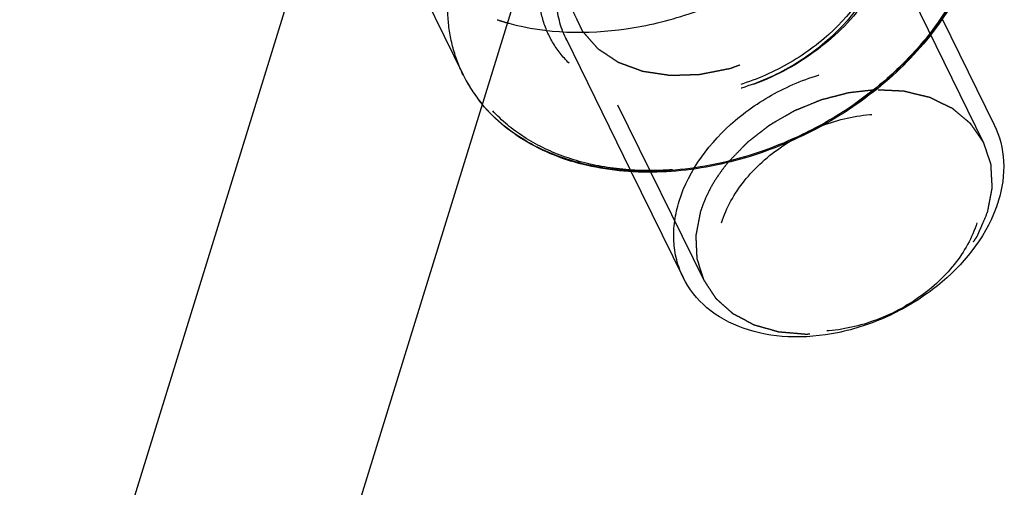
# Model space of a CAD drawing. Header units: millimetres. Extents: x 0 to 410, y 0 to 287.
# Tile 14 of 57: x 288.95 to 300.31, y 127.9 to 133.3. Entities that reach past the tile are written whole.
import ezdxf

# ---------------------------------------------------------------- set-up
doc = ezdxf.new("R2010")
doc.units = ezdxf.units.MM
doc.header["$LTSCALE"] = 22.55
doc.linetypes.add('HIDDEN', pattern=[0.2, 0.1, -0.1])
doc.layers.get('0').update_dxf_attribs({"linetype": 'CONTINUOUS'})
doc.layers.add('1_ASSI', color=7, linetype='CONTINUOUS')
doc.layers.add('DEFAULT_2', color=8, linetype='HIDDEN')

msp = doc.modelspace()

# ---------------------------------------------------------------- linework, layer by layer
at = {"color": 7, "linetype": 'Continuous'}
for p, q in [((288.94624, 123.50214), (292.57723, 135.25205)), ((291.33479, 122.76402), (294.96578, 134.51393))]:
    msp.add_line(p, q, dxfattribs=at)
msp.add_arc((295.30582, 135.87341), 2.71379, 254.437395, 254.729113, dxfattribs=at)
for points, knots in [([(294.59105, 133.25544), (295.02768, 133.13623), (295.75121, 133.11925), (296.6754, 133.34258), (297.36491, 133.63771), (297.99281, 134.04161), (298.68165, 134.67265), (299.05838, 135.27519), (299.18857, 135.69648)], [0, 0, 0, 0, 0.240522, 0.37107706, 0.50436974, 0.63701192, 0.76567374, 1, 1, 1, 1]), ([(299.97745, 134.07765), (299.89587, 133.81365), (299.63359, 133.28992), (299.14293, 132.73612), (298.66265, 132.34881), (298.12674, 132.00578), (297.39756, 131.68941), (296.48833, 131.51064), (295.6145, 131.54914), (294.84624, 131.80774), (294.43784, 132.13417), (294.28329, 132.32206)], [0, 0, 0, 0, 0.11911962, 0.24840273, 0.31598004, 0.38464208, 0.52223553, 0.65583337, 0.78086246, 0.89511987, 1, 1, 1, 1]), ([(300.1963, 132.08281), (300.25994, 131.95306), (300.33425, 131.65302), (300.2886, 131.34997), (300.24285, 131.20193)], [0, 0, 0, 0, 0.48259805, 1, 1, 1, 1]), ([(300.24285, 131.20193), (300.23897, 131.18938), (300.22258, 131.1387), (300.20358, 131.08888), (300.18796, 131.05193)], [0, 0, 0, 0, 0.24673471, 1, 1, 1, 1]), ([(300.18796, 131.05193), (300.04292, 130.70883), (299.6438, 130.24915), (298.97373, 129.85279), (298.40268, 129.66388), (297.83027, 129.61258), (297.3037, 129.705), (296.86928, 129.93961), (296.67041, 130.18803), (296.60514, 130.32109)], [0, 0, 0, 0, 0.25655299, 0.3961176, 0.53485476, 0.66690817, 0.78817868, 0.89792943, 1, 1, 1, 1])]:
    msp.add_open_spline(points, degree=3, knots=knots, dxfattribs=at)
at = {"color": 9, "linetype": 'Continuous'}
msp.add_open_spline([(299.97192, 134.08021), (299.80074, 133.5363), (299.34306, 132.91167), (298.65287, 132.35856), (298.11606, 132.01591), (297.38703, 131.70051), (296.4787, 131.52184), (295.60735, 131.55938), (294.84316, 131.81476), (294.43701, 132.13728), (294.28352, 132.32278)], degree=3, knots=[0, 0, 0, 0, 0.24697683, 0.31487055, 0.38386343, 0.52210666, 0.65624383, 0.78156747, 0.89571577, 1, 1, 1, 1], dxfattribs=at)
at = {"layer": '1_ASSI', "color": 8, "linetype": 'HIDDEN'}
for p, q in [((293.2775, 134.26471), (294.06466, 132.66065)), ((295.25088, 133.08079), (296.00285, 131.54843))]:
    msp.add_line(p, q, dxfattribs=at)
at = {"layer": '1_ASSI', "color": 7, "linetype": 'Continuous'}
for p, q in [((299.59542, 133.30727), (300.19618, 132.08303)), ((296.00285, 131.54843), (296.60526, 130.32086))]:
    msp.add_line(p, q, dxfattribs=at)
at = {"layer": 'DEFAULT_2', "color": 8, "linetype": 'HIDDEN'}
for p, q in [((300.07762, 131.87065), (298.61345, 134.85431)), ((296.84579, 130.28469), (295.38162, 133.26836)), ((295.25093, 133.08069), (295.24987, 133.08285)), ((294.06548, 132.65898), (294.06465, 132.66066))]:
    msp.add_line(p, q, dxfattribs=at)
for centre, radius, start, end in [((295.28076, 135.7878), 2.62459, 251.711885, 253.574424), ((295.29859, 135.84765), 2.68703, 253.570547, 254.438345), ((295.61136, 133.42266), 1.72421, 206.289981, 219.635896), ((295.63283, 133.43325), 1.74815, 206.290195, 219.467507)]:
    msp.add_arc(centre, radius, start, end, dxfattribs=at)
for points, knots in [([(294.06467, 132.66066), (294.01315, 132.76557), (293.93113, 132.98919), (293.85875, 133.47431), (293.91447, 133.85179), (293.98883, 134.09242)], [0, 0, 0, 0, 0.23950444, 0.48386661, 1, 1, 1, 1]), ([(299.94493, 134.06134), (299.8375, 133.71369), (299.55059, 133.21113), (299.02296, 132.65292), (298.37521, 132.14641), (297.44303, 131.69521), (296.43651, 131.52241), (295.67114, 131.58413), (295.15773, 131.72443), (294.71242, 131.95589), (294.35339, 132.27153), (294.09739, 132.65982), (293.95673, 133.10394), (293.93709, 133.58304), (294.00115, 133.9028), (294.05014, 134.06134)], [0, 0, 0, 0, 0.12569729, 0.19408553, 0.26492558, 0.40869466, 0.54711609, 0.6118515, 0.67270245, 0.72975271, 0.78374897, 0.83605863, 0.8884333, 0.94268015, 1, 1, 1, 1]), ([(298.98703, 134.06134), (298.91451, 133.82667), (298.6512, 133.36546), (298.0479, 132.82743), (297.29845, 132.46425), (296.61883, 132.34747), (296.10223, 132.38928), (295.75568, 132.48395), (295.45504, 132.6401), (295.21283, 132.85328), (295.03993, 133.11528), (294.94495, 133.41511), (294.93182, 133.73851), (294.97499, 133.95436), (295.00804, 134.06134)], [0, 0, 0, 0, 0.12575032, 0.26462815, 0.40845334, 0.54693527, 0.61169726, 0.6725714, 0.72964683, 0.78366191, 0.83598598, 0.88838596, 0.9426753, 1, 1, 1, 1]), ([(298.88297, 134.00912), (298.7713, 133.64775), (298.38572, 133.14738), (297.71245, 132.70518), (297.1178, 132.48077), (296.51621, 132.40414), (295.96523, 132.4802), (295.58055, 132.67436), (295.36098, 132.89335), (295.28154, 133.01796), (295.2499, 133.08269)], [0, 0, 0, 0, 0.25226111, 0.39407489, 0.53640456, 0.67186449, 0.79459685, 0.90239324, 0.951951, 1, 1, 1, 1]), ([(295.32884, 133.40031), (295.34414, 133.36823), (295.36707, 133.32009), (295.39771, 133.25595), (295.41673, 133.21579), (295.43224, 133.18382), (295.44308, 133.15939), (295.4629, 133.14015), (295.48618, 133.11267), (295.51641, 133.07898), (295.55199, 133.03812), (295.58853, 132.99792), (295.61638, 132.9626), (295.65012, 132.94238), (295.68187, 132.92076), (295.72221, 132.89418), (295.77045, 132.86224), (295.81034, 132.83519), (295.83899, 132.81719), (295.85421, 132.80543), (295.87379, 132.79919), (295.89723, 132.79009), (295.93532, 132.77625), (295.98273, 132.7587), (296.03969, 132.73774), (296.08719, 132.7203), (296.12035, 132.70798), (296.13944, 132.70113), (296.16185, 132.69876), (296.18872, 132.69426), (296.23235, 132.68791), (296.28669, 132.67977), (296.35188, 132.66974), (296.40652, 132.66252), (296.44949, 132.65413), (296.48377, 132.65498), (296.51813, 132.65614), (296.56391, 132.65756), (296.62118, 132.65948), (296.68978, 132.66128), (296.7473, 132.66425), (296.79252, 132.66335), (296.84063, 132.67438), (296.90009, 132.68532), (296.97171, 132.69974), (297.04333, 132.71354), (297.10281, 132.72604), (297.15087, 132.73395), (297.19647, 132.75273), (297.27741, 132.78053), (297.35792, 132.81026), (297.42704, 132.83521), (297.46162, 132.84764), (297.49612, 132.86034), (297.53973, 132.88578), (297.59505, 132.91467), (297.66112, 132.95056), (297.71618, 132.98026), (297.76038, 133.00391), (297.78762, 133.01907), (297.81029, 133.03032), (297.82978, 133.04478), (297.86366, 133.07031), (297.91219, 133.10665), (297.97032, 133.15035), (298.01893, 133.18663), (298.05748, 133.21595), (298.09723, 133.24418), (298.13835, 133.28728), (298.18827, 133.3385), (298.23797, 133.38987), (298.27965, 133.43258), (298.31246, 133.46692), (298.34723, 133.50064), (298.37662, 133.54724), (298.41497, 133.60219), (298.45238, 133.65744), (298.4841, 133.70331), (298.50862, 133.74026), (298.52927, 133.76731), (298.54133, 133.79688), (298.55841, 133.836), (298.57943, 133.88501), (298.61324, 133.96337), (298.63856, 134.02215), (298.65545, 134.06134)], [0, 0, 0, 0, 0.03125, 0.046875, 0.0625, 0.0703125, 0.078125, 0.0859375, 0.09375, 0.109375, 0.125, 0.140625, 0.15625, 0.1640625, 0.171875, 0.1875, 0.203125, 0.21875, 0.2265625, 0.23046875, 0.234375, 0.2421875, 0.25, 0.265625, 0.28125, 0.296875, 0.3046875, 0.30859375, 0.3125, 0.3203125, 0.328125, 0.34375, 0.359375, 0.375, 0.3828125, 0.390625, 0.3984375, 0.40625, 0.421875, 0.4375, 0.453125, 0.4609375, 0.46875, 0.484375, 0.5, 0.515625, 0.53125, 0.5390625, 0.546875, 0.5625, 0.59375, 0.6015625, 0.609375, 0.6171875, 0.625, 0.640625, 0.65625, 0.671875, 0.6796875, 0.6875, 0.69140625, 0.6953125, 0.703125, 0.71875, 0.734375, 0.75, 0.7578125, 0.765625, 0.78125, 0.796875, 0.8125, 0.828125, 0.8359375, 0.84375, 0.859375, 0.875, 0.890625, 0.90625, 0.9140625, 0.921875, 0.9296875, 0.9375, 0.953125, 0.96875, 1, 1, 1, 1]), ([(295.24987, 133.08285), (295.18662, 133.21246), (295.11288, 133.51187), (295.15858, 133.81419), (295.20422, 133.96188)], [0, 0, 0, 0, 0.48265957, 1, 1, 1, 1]), ([(298.88846, 133.96188), (298.77687, 133.60075), (298.39594, 133.10131), (297.72759, 132.6631), (297.14039, 132.44305), (296.54322, 132.36927), (295.98886, 132.44993), (295.52908, 132.68482), (295.31881, 132.94239), (295.25092, 133.08069)], [0, 0, 0, 0, 0.25133983, 0.39066569, 0.53040143, 0.66406759, 0.78685999, 0.89754945, 1, 1, 1, 1]), ([(296.55861, 131.20193), (296.67018, 131.56299), (297.05107, 132.06242), (297.71941, 132.50068), (298.30671, 132.72077), (298.90398, 132.79455), (299.45841, 132.71382), (299.91823, 132.47883), (300.12844, 132.22115), (300.1963, 132.08281)], [0, 0, 0, 0, 0.25127712, 0.39061758, 0.53037409, 0.66404715, 0.78684476, 0.89754478, 1, 1, 1, 1]), ([(298.8214, 132.48619), (298.78284, 132.48185), (298.70574, 132.47327), (298.60928, 132.46201), (298.54192, 132.45513), (298.50318, 132.44963), (298.46348, 132.43824), (298.41418, 132.42603), (298.3549, 132.41045), (298.29561, 132.39533), (298.24634, 132.382), (298.2066, 132.37285), (298.16801, 132.35819), (298.10097, 132.32998), (298.02421, 132.2987), (297.95693, 132.27137), (297.91876, 132.2552), (297.88932, 132.24474), (297.86303, 132.22785), (297.82688, 132.20757), (297.76408, 132.17108), (297.69239, 132.12955), (297.62899, 132.09374), (297.59388, 132.07229), (297.56301, 132.04707), (297.52296, 132.01684), (297.47557, 131.97997), (297.42786, 131.94342), (297.3886, 131.9124), (297.35615, 131.88877), (297.32748, 131.86086), (297.27905, 131.81004), (297.20894, 131.73849), (297.15314, 131.68092), (297.1252, 131.65218)], [0, 0, 0, 0, 0.0625, 0.125, 0.15625, 0.171875, 0.1875, 0.21875, 0.25, 0.28125, 0.3125, 0.328125, 0.34375, 0.375, 0.4375, 0.46875, 0.484375, 0.5, 0.515625, 0.53125, 0.5625, 0.625, 0.65625, 0.671875, 0.6875, 0.71875, 0.75, 0.78125, 0.8125, 0.828125, 0.84375, 0.875, 0.9375, 1, 1, 1, 1]), ([(300.11962, 131.07767), (300.12407, 131.10089), (300.13296, 131.14734), (300.14637, 131.21702), (300.15732, 131.27507), (300.16542, 131.31574), (300.16937, 131.33892), (300.17426, 131.35648), (300.17177, 131.37335), (300.17103, 131.39608), (300.16853, 131.43575), (300.16564, 131.4925), (300.16229, 131.54915), (300.16044, 131.58896), (300.15868, 131.61148), (300.15931, 131.629), (300.15248, 131.6441), (300.14597, 131.66508), (300.13335, 131.70139), (300.11603, 131.7535), (300.09825, 131.80542), (300.08628, 131.84199), (300.07877, 131.86256), (300.075, 131.87891), (300.06412, 131.89173), (300.0521, 131.91006), (300.0299, 131.94155), (299.99884, 131.98688), (299.96736, 132.03196), (299.94575, 132.06381), (299.9328, 132.08158), (299.92478, 132.09609), (299.91031, 132.10611), (299.89326, 132.12104), (299.86238, 132.14643), (299.81886, 132.18313), (299.77497, 132.21952), (299.74461, 132.24534), (299.72674, 132.2596), (299.71479, 132.27167), (299.69732, 132.27848), (299.67595, 132.2894), (299.63765, 132.30765), (299.58344, 132.33422), (299.52892, 132.36044), (299.49106, 132.37917), (299.46901, 132.38933), (299.45361, 132.39847), (299.43385, 132.4018), (299.40903, 132.40826), (299.36488, 132.41863), (299.3022, 132.43398), (299.23929, 132.44895), (299.19546, 132.45984), (299.17012, 132.46548), (299.15193, 132.47132), (299.13066, 132.47102), (299.10336, 132.47277), (299.05511, 132.47482), (298.98643, 132.47828), (298.9039, 132.48221), (298.8489, 132.48487), (298.8214, 132.48619)], [0, 0, 0, 0, 0.03125, 0.0625, 0.09375, 0.109375, 0.1171875, 0.125, 0.1328125, 0.140625, 0.15625, 0.1875, 0.21875, 0.234375, 0.2421875, 0.25, 0.2578125, 0.265625, 0.28125, 0.3125, 0.34375, 0.359375, 0.3671875, 0.375, 0.3828125, 0.390625, 0.40625, 0.4375, 0.46875, 0.484375, 0.4921875, 0.5, 0.5078125, 0.515625, 0.53125, 0.5625, 0.59375, 0.609375, 0.6171875, 0.625, 0.6328125, 0.640625, 0.65625, 0.6875, 0.71875, 0.734375, 0.7421875, 0.75, 0.7578125, 0.765625, 0.78125, 0.8125, 0.84375, 0.859375, 0.8671875, 0.875, 0.8828125, 0.890625, 0.90625, 0.9375, 0.96875, 1, 1, 1, 1]), ([(297.04905, 130.95329), (297.10275, 131.12706), (297.29784, 131.46859), (297.74456, 131.86726), (298.29978, 132.13629), (298.80325, 132.22282), (299.18595, 132.19185), (299.44269, 132.12172), (299.66539, 132.00599), (299.84485, 131.8481), (299.97286, 131.65385), (300.06819, 131.35343), (300.04377, 131.10643), (299.99644, 130.95329)], [0, 0, 0, 0, 0.12581595, 0.26479626, 0.4087618, 0.54736842, 0.61218745, 0.67311643, 0.73024621, 0.78431391, 0.83668415, 0.88912136, 1, 1, 1, 1]), ([(297.1252, 131.65218), (297.10729, 131.62938), (297.07062, 131.58406), (297.00415, 131.49108), (296.92749, 131.3726), (296.86952, 131.25067), (296.82901, 131.15248), (296.81251, 131.10254), (296.8038, 131.07767)], [0, 0, 0, 0, 0.125, 0.25, 0.5, 0.75, 0.875, 1, 1, 1, 1]), ([(296.60514, 130.32109), (296.54147, 130.45088), (296.46708, 130.7509), (296.51287, 131.05394), (296.55861, 131.20193)], [0, 0, 0, 0, 0.48275444, 1, 1, 1, 1]), ([(296.8038, 131.07767), (296.79937, 131.05485), (296.79054, 131.0092), (296.77722, 130.94073), (296.76634, 130.8837), (296.7583, 130.84371), (296.75436, 130.82097), (296.74957, 130.80361), (296.7518, 130.78739), (296.75233, 130.76536), (296.7544, 130.72699), (296.75671, 130.67206), (296.75945, 130.61724), (296.76091, 130.57873), (296.7624, 130.55693), (296.76169, 130.54), (296.76796, 130.52528), (296.77388, 130.50488), (296.78539, 130.46954), (296.80118, 130.41885), (296.8174, 130.36831), (296.8283, 130.33276), (296.83518, 130.3127), (296.83851, 130.29692), (296.84883, 130.28397), (296.86015, 130.26572), (296.88111, 130.23423), (296.9104, 130.18898), (296.94009, 130.14396), (296.96049, 130.11215), (296.97269, 130.0944), (296.98031, 130.0799), (296.9938, 130.06994), (297.00973, 130.05507), (297.03858, 130.0298), (297.07924, 129.99327), (297.12026, 129.95703), (297.14862, 129.93134), (297.16532, 129.91712), (297.17646, 129.90519), (297.19288, 129.89807), (297.21294, 129.88691), (297.24889, 129.86815), (297.29977, 129.84091), (297.35095, 129.81398), (297.38649, 129.79478), (297.40719, 129.78431), (297.42161, 129.77506), (297.44029, 129.77116), (297.46371, 129.76409), (297.5054, 129.75259), (297.56455, 129.73566), (297.62396, 129.71907), (297.66529, 129.70709), (297.68926, 129.70077), (297.70626, 129.69455), (297.72699, 129.69401), (297.75333, 129.6913), (297.80002, 129.68749), (297.86641, 129.68152), (297.93294, 129.6759), (297.97942, 129.67159), (298.0061, 129.66968), (298.02579, 129.6667), (298.04668, 129.66962), (298.07413, 129.67145), (298.12235, 129.67562), (298.19114, 129.68104), (298.25997, 129.68681), (298.30813, 129.69048), (298.33568, 129.6931), (298.35624, 129.69359), (298.37722, 129.69975), (298.40505, 129.70599), (298.45383, 129.71784), (298.52348, 129.73423), (298.59311, 129.75097), (298.64191, 129.76234), (298.66971, 129.76933), (298.6908, 129.77318), (298.71095, 129.78238), (298.73815, 129.79278), (298.7856, 129.81185), (298.85347, 129.8386), (298.92126, 129.86568), (298.96882, 129.88429), (298.99583, 129.89541), (299.01655, 129.90239), (299.03554, 129.91457), (299.06146, 129.929), (299.10654, 129.9551), (299.17113, 129.9919), (299.23553, 130.02899), (299.28087, 130.05469), (299.30639, 130.06974), (299.32662, 130.08002), (299.34269, 130.09411), (299.36556, 130.11157), (299.40491, 130.14275), (299.46152, 130.18693), (299.51786, 130.23134), (299.5576, 130.26221), (299.57987, 130.28015), (299.59779, 130.29276), (299.61105, 130.3086), (299.63036, 130.32859), (299.66338, 130.36409), (299.711, 130.41452), (299.7583, 130.46513), (299.79177, 130.50039), (299.81038, 130.52076), (299.82579, 130.53545), (299.83561, 130.55236), (299.85066, 130.57414), (299.87607, 130.61261), (299.9129, 130.66737), (299.94936, 130.72225), (299.97528, 130.76056), (299.98952, 130.7826), (300.00181, 130.7987), (300.00794, 130.81647), (300.01827, 130.83958), (300.03533, 130.88029), (300.07018, 130.96152), (300.09981, 131.03122), (300.11962, 131.07767)], [0, 0, 0, 0, 0.015625, 0.03125, 0.046875, 0.0546875, 0.05859375, 0.0625, 0.06640625, 0.0703125, 0.078125, 0.09375, 0.109375, 0.1171875, 0.12109375, 0.125, 0.12890625, 0.1328125, 0.140625, 0.15625, 0.171875, 0.1796875, 0.18359375, 0.1875, 0.19140625, 0.1953125, 0.203125, 0.21875, 0.234375, 0.2421875, 0.24609375, 0.25, 0.25390625, 0.2578125, 0.265625, 0.28125, 0.296875, 0.3046875, 0.30859375, 0.3125, 0.31640625, 0.3203125, 0.328125, 0.34375, 0.359375, 0.3671875, 0.37109375, 0.375, 0.37890625, 0.3828125, 0.390625, 0.40625, 0.421875, 0.4296875, 0.43359375, 0.4375, 0.44140625, 0.4453125, 0.453125, 0.46875, 0.484375, 0.4921875, 0.49609375, 0.5, 0.50390625, 0.5078125, 0.515625, 0.53125, 0.546875, 0.5546875, 0.55859375, 0.5625, 0.56640625, 0.5703125, 0.578125, 0.59375, 0.609375, 0.6171875, 0.62109375, 0.625, 0.62890625, 0.6328125, 0.640625, 0.65625, 0.671875, 0.6796875, 0.68359375, 0.6875, 0.69140625, 0.6953125, 0.703125, 0.71875, 0.734375, 0.7421875, 0.74609375, 0.75, 0.75390625, 0.7578125, 0.765625, 0.78125, 0.796875, 0.8046875, 0.80859375, 0.8125, 0.81640625, 0.8203125, 0.828125, 0.84375, 0.859375, 0.8671875, 0.87109375, 0.875, 0.87890625, 0.8828125, 0.890625, 0.90625, 0.921875, 0.9296875, 0.93359375, 0.9375, 0.94140625, 0.9453125, 0.953125, 0.96875, 1, 1, 1, 1]), ([(299.99644, 130.95329), (299.94274, 130.77951), (299.74765, 130.43798), (299.30093, 130.03932), (298.74571, 129.77029), (298.24224, 129.68376), (297.85953, 129.71472), (297.6028, 129.78486), (297.38009, 129.90059), (297.20064, 130.05847), (297.07263, 130.25272), (296.97729, 130.55315), (297.00172, 130.80014), (297.04905, 130.95329)], [0, 0, 0, 0, 0.12581595, 0.26479626, 0.4087618, 0.54736842, 0.61218745, 0.67311643, 0.73024621, 0.78431391, 0.83668415, 0.88912136, 1, 1, 1, 1])]:
    msp.add_open_spline(points, degree=3, knots=knots, dxfattribs=at)

doc.saveas('drawing.dxf')
